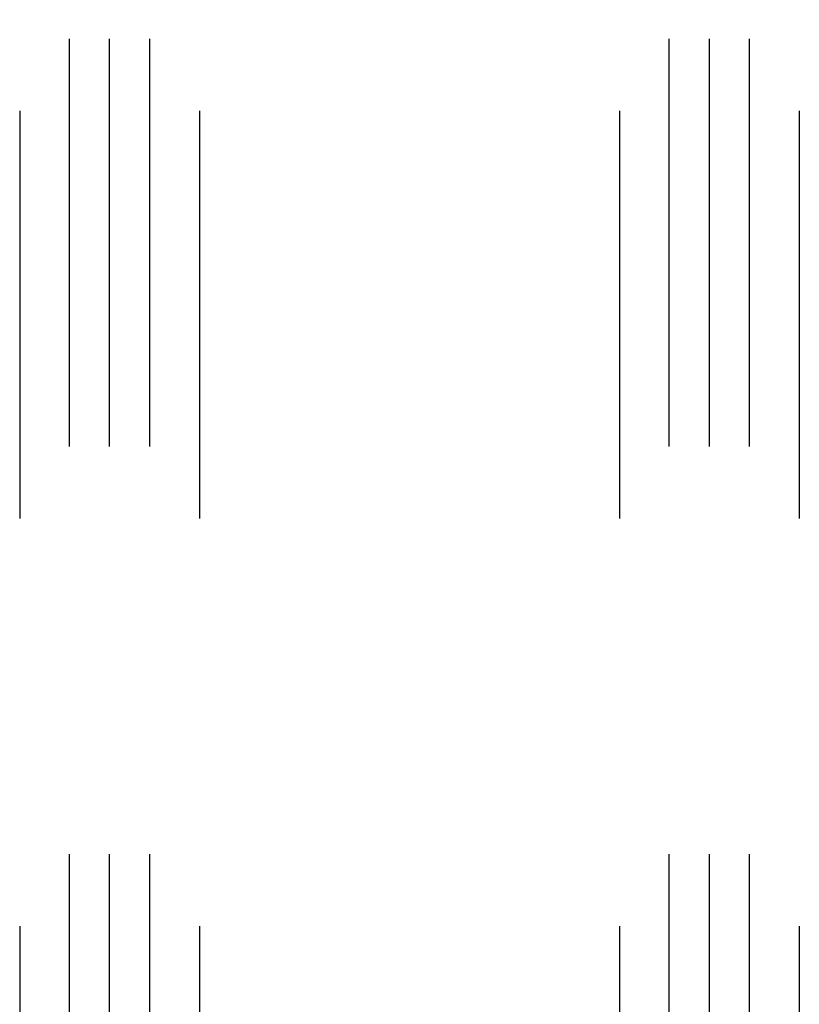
# Model space of a CAD drawing. Header units: inches. Extents: x 0 to 155, y 0 to 100.
# Tile 80 of 102: x 106.83 to 108.45, y 15.65 to 17.71. Entities that reach past the tile are written whole.
import ezdxf

# ---------------------------------------------------------------- set-up
doc = ezdxf.new("R2010")
doc.units = ezdxf.units.IN
doc.header["$LTSCALE"] = 8.5
doc.header["$MEASUREMENT"] = 0
doc.linetypes.add('HIDDEN', pattern=[0.2, 0.1, -0.1])
doc.layers.add('DEFAULT_2', color=8, linetype='HIDDEN')

msp = doc.modelspace()

# ---------------------------------------------------------------- linework, layer by layer
at = {"layer": 'DEFAULT_2', "color": 8, "linetype": 'HIDDEN'}
for p, q in [((106.8273, 41.3172), (106.8273, 8.3172)), ((106.9313, 8.3172), (106.9313, 41.3172)), ((107.0148, 8.3172), (107.0148, 41.3172)), ((107.0983, 8.3172), (107.0983, 41.3172)), ((107.2023, 41.3172), (107.2023, 8.3172)), ((108.0773, 41.3172), (108.0773, 8.3172)), ((108.1813, 8.3172), (108.1813, 41.3172)), ((108.2648, 8.3172), (108.2648, 41.3172)), ((108.3483, 8.3172), (108.3483, 41.3172)), ((108.4523, 41.3172), (108.4523, 8.3172))]:
    msp.add_line(p, q, dxfattribs=at)

doc.saveas('drawing.dxf')
